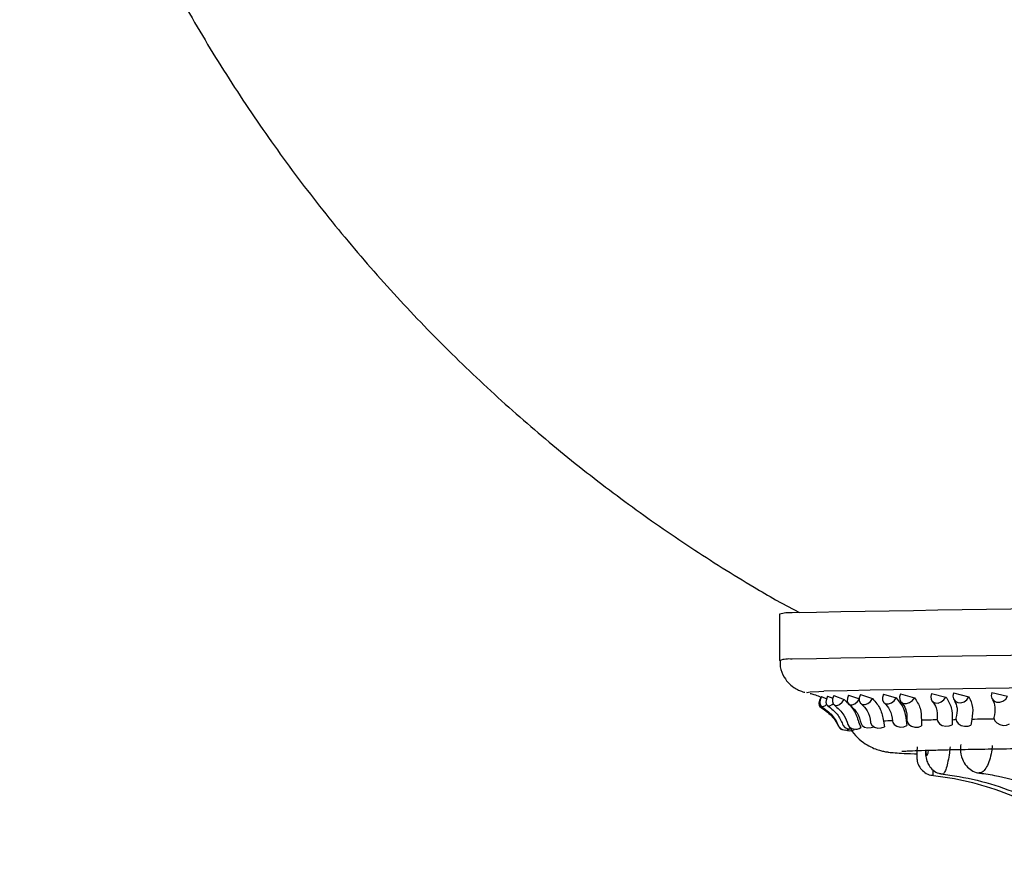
# Model space of a CAD drawing. Header units: millimetres. Extents: x 112 to 251, y 122 to 268.
# Tile 31 of 60: x 199 to 210, y 150 to 160. Entities that reach past the tile are written whole.
import ezdxf

# ---------------------------------------------------------------- set-up
doc = ezdxf.new("R2010")
doc.units = ezdxf.units.MM

msp = doc.modelspace()

# ---------------------------------------------------------------- linework, layer by layer
at = {"color": 7, "linetype": 'Continuous', "lineweight": 25}
for p, q in [((207.5421, 153.466), (207.8072, 153.3232)), ((207.5862, 153.3059), (207.5862, 152.7941)), ((207.8955, 152.4355), (207.8933, 152.436)), ((209.5093, 152.4359), (209.6779, 152.3917)), ((209.9328, 152.4392), (210.1061, 152.3991)), ((208.0497, 152.3959), (208.1044, 152.3698)), ((208.117, 152.4005), (208.1746, 152.3776)), ((208.1857, 152.4065), (208.3, 152.3628)), ((208.3486, 152.411), (208.4699, 152.3715)), ((208.4786, 152.4168), (208.6137, 152.373)), ((208.7339, 152.4211), (208.8754, 152.3814)), ((208.9227, 152.4267), (209.076, 152.3827)), ((209.2654, 152.4305), (209.4244, 152.3906)), ((208.4598, 152.1147), (208.4826, 152.0524)), ((208.7332, 152.1247), (208.7454, 152.0624)), ((208.985, 152.1308), (208.9935, 152.0746)), ((209.1529, 152.1342), (209.1543, 152.0719)), ((209.4939, 152.14), (209.4941, 152.0838)), ((209.7106, 152.1431), (209.7012, 152.0808))]:
    msp.add_line(p, q, dxfattribs=at)
at = {"color": 1, "linetype": 'Continuous', "lineweight": 25}
msp.add_line((208.0209, 152.4529), (208.0761, 152.4555), dxfattribs=at)
at = {"color": 1, "linetype": 'Continuous', "lineweight": 25, "flags": 128}
msp.add_lwpolyline([(207.8933, 152.436), (207.8877, 152.4399), (207.9251, 152.4464), (208.0209, 152.4529)], dxfattribs=at)
at = {"color": 7, "linetype": 'Continuous', "lineweight": 25, "flags": 128}
for points in [[(209.5093, 152.4359), (209.5011, 152.4012), (209.5067, 152.3686), (209.5255, 152.343), (209.5544, 152.3281), (209.5894, 152.3262), (209.625, 152.3376), (209.6561, 152.3606), (209.6779, 152.3917)], [(209.9328, 152.4392), (209.9256, 152.4047), (209.9325, 152.3725), (209.9525, 152.3474), (209.9827, 152.3333), (210.0184, 152.3322), (210.0543, 152.3443), (210.0851, 152.3677), (210.1061, 152.3991)], [(208.0437, 152.3899), (208.0281, 152.3552), (208.0206, 152.323), (208.0221, 152.298), (208.0326, 152.284), (208.0332, 152.2838)], [(208.0497, 152.3959), (208.0349, 152.3611), (208.0293, 152.3286), (208.0336, 152.303), (208.0473, 152.2882), (208.0682, 152.2865), (208.0933, 152.298), (208.1046, 152.3069)], [(208.117, 152.4005), (208.1027, 152.3659), (208.0979, 152.3337), (208.1036, 152.3087), (208.1187, 152.2947), (208.1411, 152.2938), (208.1673, 152.306), (208.1775, 152.3138)], [(208.1857, 152.4065), (208.1722, 152.3718), (208.1694, 152.3392), (208.1776, 152.3136), (208.1957, 152.2988), (208.2209, 152.2971), (208.2496, 152.3086), (208.2773, 152.3317), (208.3, 152.3628)], [(208.3486, 152.411), (208.3357, 152.3764), (208.3339, 152.3442), (208.3434, 152.3192), (208.363, 152.3052), (208.3895, 152.3042), (208.4191, 152.3164), (208.4474, 152.34), (208.4651, 152.3633)], [(208.4786, 152.4168), (208.4666, 152.3821), (208.4666, 152.3496), (208.4786, 152.324), (208.5008, 152.3092), (208.5299, 152.3074), (208.5615, 152.3188), (208.5909, 152.3419), (208.6137, 152.373)], [(208.7339, 152.4211), (208.7227, 152.3865), (208.7238, 152.3543), (208.7372, 152.3293), (208.7607, 152.3152), (208.7909, 152.3142), (208.8233, 152.3264), (208.8529, 152.3499), (208.8754, 152.3814)], [(208.9227, 152.4267), (208.9125, 152.392), (208.9153, 152.3594), (208.9309, 152.3338), (208.9567, 152.319), (208.989, 152.3171), (209.0229, 152.3286), (209.0535, 152.3516), (209.076, 152.3827)], [(209.2654, 152.4305), (209.2561, 152.396), (209.2602, 152.3638), (209.277, 152.3387), (209.3041, 152.3246), (209.3374, 152.3236), (209.3719, 152.3357), (209.4024, 152.3592), (209.4244, 152.3906)], [(208.5911, 152.1123), (208.5923, 152.1055), (208.6066, 152.0782), (208.6339, 152.058), (208.6699, 152.0479), (208.7091, 152.0494), (208.7454, 152.0624)], [(208.835, 152.122), (208.8373, 152.1103), (208.8534, 152.0854), (208.882, 152.0674), (208.9187, 152.059), (208.9579, 152.0616), (208.9935, 152.0746)], [(208.9921, 152.1368), (208.9956, 152.1152), (209.0131, 152.0879), (209.0429, 152.0677), (209.0802, 152.0575), (209.1194, 152.059), (209.1543, 152.0719)], [(209.3278, 152.1425), (209.3329, 152.1196), (209.3523, 152.0948), (209.3834, 152.0767), (209.4213, 152.0683), (209.4602, 152.0708), (209.4941, 152.0838)], [(209.4939, 152.14), (209.5109, 152.1402), (209.528, 152.1405), (209.5348, 152.1406)], [(209.534, 152.1558), (209.5339, 152.1543), (209.54, 152.1243), (209.5604, 152.097), (209.5921, 152.0767), (209.63, 152.0665), (209.6683, 152.0679), (209.7012, 152.0808)], [(209.9545, 152.1602), (209.9544, 152.1561), (209.963, 152.1282), (209.9854, 152.1033), (210.0184, 152.0853), (210.0568, 152.0768), (210.0946, 152.0792), (210.1261, 152.0922)], [(208.4862, 152.0993), (208.4983, 152.0755), (208.5238, 152.0576), (208.5587, 152.0492), (208.5975, 152.0518), (208.6272, 152.0615)]]:
    msp.add_lwpolyline(points, dxfattribs=at)
at = {"color": 7, "linetype": 'Continuous', "lineweight": 25}
for centre, radius, start, end in [((207.6876, 153.0043), 0.3181, 83.30018, 108.58073), ((215.9674, -261.7196), 415.1217, 88.766155, 91.137747), ((216.2204, -303.9345), 456.4627, 88.966934, 91.022338), ((209.6059, 121.0686), 31.0683, 91.43304, 91.60953), ((210.7598, 66.7439), 85.4054, 90.960602, 91.078114), ((212.0357, -18.2268), 170.3858, 90.69945, 90.781885), ((208.3152, 152.1145), 0.0899, 216.12837, 302.64781), ((208.2887, 152.08), 0.0508, 208.9486, 267.90411), ((208.3599, 152.1232), 0.0857, 213.47243, 288.63792), ((208.3584, 152.1182), 0.1017, 243.98241, 302.0322), ((208.4261, 152.1328), 0.0983, 208.82611, 305.08442)]:
    msp.add_arc(centre, radius, start, end, dxfattribs=at)
at = {"color": 1, "linetype": 'Continuous', "lineweight": 25}
for centre, radius, start, end in [((215.9675, -262.2403), 415.1306, 88.766188, 91.13773), ((207.6876, 152.4928), 0.318, 83.29526, 108.58749)]:
    msp.add_arc(centre, radius, start, end, dxfattribs=at)
at = {"color": 7, "linetype": 'Continuous', "lineweight": 25}
for points, knots in [([(199.1889, 164.7432), (199.263, 164.4415), (199.4107, 163.8397), (199.6917, 162.9561), (200.0137, 162.0929), (200.379, 161.2531), (200.7849, 160.4385), (201.2295, 159.6511), (201.7108, 158.8927), (202.2267, 158.165), (202.7747, 157.4695), (203.3525, 156.8075), (203.9577, 156.1804), (204.5876, 155.5893), (205.2396, 155.0351), (205.9107, 154.5185), (206.5982, 154.0406), (207.1454, 153.6962), (207.4629, 153.5119), (207.5421, 153.466)], [0, 0, 0, 0, 0.0645508, 0.1287226, 0.1925132, 0.2559171, 0.3189275, 0.3815349, 0.4437268, 0.5054884, 0.5668012, 0.6276437, 0.6879898, 0.7478092, 0.8070657, 0.8657161, 0.9237097, 0.9809865, 1, 1, 1, 1]), ([(207.5922, 152.7936), (207.5912, 152.7697), (207.5888, 152.7053), (207.6294, 152.6135), (207.691, 152.5344), (207.7557, 152.4856), (207.809, 152.4594), (207.8452, 152.4469), (207.8586, 152.4438), (207.8648, 152.4424)], [0, 0, 0, 0, 0.1182087, 0.31737901, 0.48257313, 0.62788783, 0.75573572, 0.88692351, 1, 1, 1, 1]), ([(207.923, 152.4301), (207.9259, 152.4295), (207.9364, 152.4275), (207.9741, 152.4187), (208.0216, 152.3984), (208.0433, 152.3891)], [0, 0, 0, 0, 0.1730347, 0.6230119, 1, 1, 1, 1]), ([(208.3, 152.3628), (208.338, 152.3258), (208.4147, 152.2511), (208.4447, 152.1604), (208.4598, 152.1147)], [0, 0, 0, 0, 0.4960133, 1, 1, 1, 1]), ([(208.6137, 152.373), (208.6454, 152.3359), (208.7093, 152.2612), (208.7252, 152.1704), (208.7332, 152.1247)], [0, 0, 0, 0, 0.4960107, 1, 1, 1, 1]), ([(208.7415, 152.3252), (208.764, 152.3015), (208.8164, 152.2462), (208.8282, 152.1678), (208.8349, 152.123)], [0, 0, 0, 0, 0.4288804, 1, 1, 1, 1]), ([(208.8754, 152.3814), (208.9058, 152.3435), (208.9649, 152.2699), (208.9784, 152.1762), (208.985, 152.1308)], [0, 0, 0, 0, 0.515056, 1, 1, 1, 1]), ([(208.9324, 152.3324), (208.9502, 152.3099), (208.9919, 152.2575), (208.9921, 152.1813), (208.9921, 152.1378)], [0, 0, 0, 0, 0.4282083, 1, 1, 1, 1]), ([(209.076, 152.3827), (209.1007, 152.3456), (209.1506, 152.2707), (209.1521, 152.1799), (209.1529, 152.1342)], [0, 0, 0, 0, 0.4960102, 1, 1, 1, 1]), ([(209.2746, 152.341), (209.2903, 152.3197), (209.327, 152.27), (209.3276, 152.1901), (209.3278, 152.1445)], [0, 0, 0, 0, 0.4288375, 1, 1, 1, 1]), ([(209.4244, 152.3906), (209.4478, 152.3527), (209.4933, 152.279), (209.4937, 152.1854), (209.4939, 152.14)], [0, 0, 0, 0, 0.515054, 1, 1, 1, 1]), ([(209.5177, 152.3507), (209.5307, 152.3245), (209.5575, 152.2708), (209.5421, 152.1963), (209.5342, 152.1581)], [0, 0, 0, 0, 0.4873756, 1, 1, 1, 1]), ([(209.6779, 152.3917), (209.6952, 152.3545), (209.73, 152.2796), (209.7171, 152.1888), (209.7106, 152.1431)], [0, 0, 0, 0, 0.4960096, 1, 1, 1, 1]), ([(209.9393, 152.361), (209.9512, 152.3351), (209.9756, 152.282), (209.9618, 152.203), (209.9547, 152.1625)], [0, 0, 0, 0, 0.4881852, 1, 1, 1, 1]), ([(208.0319, 152.2844), (208.0779, 152.2522), (208.1711, 152.187), (208.2195, 152.1), (208.244, 152.056)], [0, 0, 0, 0, 0.4933571, 1, 1, 1, 1]), ([(208.0451, 152.2894), (208.0897, 152.2564), (208.1804, 152.1894), (208.2215, 152.105), (208.2423, 152.0622)], [0, 0, 0, 0, 0.4921756, 1, 1, 1, 1]), ([(208.1139, 152.2972), (208.1581, 152.2618), (208.2378, 152.1979), (208.2729, 152.1134), (208.2885, 152.0758)], [0, 0, 0, 0, 0.5551573, 1, 1, 1, 1]), ([(208.1882, 152.3027), (208.2291, 152.2669), (208.3029, 152.2023), (208.3283, 152.1223), (208.3397, 152.0865)], [0, 0, 0, 0, 0.5535238, 1, 1, 1, 1]), ([(208.352, 152.3107), (208.3856, 152.2802), (208.4521, 152.2198), (208.475, 152.1391), (208.4862, 152.0991)], [0, 0, 0, 0, 0.5054636, 1, 1, 1, 1]), ([(208.486, 152.3169), (208.5115, 152.2917), (208.5711, 152.2327), (208.5837, 152.1567), (208.591, 152.1133)], [0, 0, 0, 0, 0.4284435, 1, 1, 1, 1]), ([(208.3564, 152.0586), (208.3782, 152.026), (208.4218, 151.9608), (208.5071, 151.8881), (208.5919, 151.8375), (208.6641, 151.8087), (208.7194, 151.7932), (208.7627, 151.7847), (208.803, 151.779), (208.8549, 151.7739), (208.9372, 151.7689), (209.0211, 151.7649), (209.0941, 151.7628), (209.1026, 151.7625)], [0, 0, 0, 0, 0.0519877, 0.1039998, 0.1502067, 0.191598, 0.2315673, 0.2826783, 0.353404, 0.4670598, 0.6928455, 0.9643643, 1, 1, 1, 1]), ([(208.9386, 151.7901), (208.9401, 151.7903), (208.9445, 151.7907), (208.9875, 151.7936), (209.0668, 151.7972), (209.1905, 151.8015), (209.3834, 151.8066), (209.6287, 151.8117), (209.9233, 151.8167), (210.264, 151.8215), (210.6477, 151.826), (211.0714, 151.8302), (211.5319, 151.8341), (212.026, 151.8376), (212.5499, 151.8407), (213.1, 151.8434), (213.6725, 151.8456), (214.2631, 151.8474), (214.8677, 151.8487), (215.4821, 151.8496), (216.1019, 151.8499), (216.7228, 151.8498), (217.3403, 151.8492), (217.95, 151.8481), (218.5477, 151.8465), (219.1292, 151.8445), (219.6903, 151.842), (220.227, 151.8391), (220.7356, 151.8358), (221.2124, 151.8321), (221.6539, 151.828), (222.0572, 151.8236), (222.4191, 151.8189), (222.7369, 151.814), (223.0082, 151.8088), (223.2302, 151.8036), (223.3952, 151.7984), (223.4982, 151.794), (223.549, 151.7906), (223.5525, 151.7903), (223.5536, 151.7902)], [0, 0, 0, 0, 0.0105923, 0.0301166, 0.0449804, 0.0708135, 0.0978722, 0.1256362, 0.1536839, 0.1818623, 0.2101078, 0.238391, 0.2666969, 0.2950176, 0.3233477, 0.3516846, 0.3800263, 0.4083713, 0.4367184, 0.4650671, 0.4934167, 0.521767, 0.5501171, 0.578467, 0.6068155, 0.6351623, 0.6635069, 0.6918485, 0.7201854, 0.748516, 0.7768378, 0.8051464, 0.8334352, 0.8616921, 0.8898948, 0.917996, 0.9458855, 0.9703491, 0.9903227, 1, 1, 1, 1]), ([(209.106, 151.8404), (209.1053, 151.8279), (209.1039, 151.8009), (209.1024, 151.7618), (209.102, 151.7361), (209.1024, 151.7161), (209.1045, 151.6926), (209.1135, 151.6514), (209.1401, 151.5998), (209.1918, 151.5531), (209.2412, 151.5276), (209.2727, 151.5273), (209.2806, 151.5272)], [0, 0, 0, 0, 0.0849296, 0.1835148, 0.2914683, 0.3471091, 0.3967578, 0.4710983, 0.6363166, 0.7849091, 0.9461129, 1, 1, 1, 1]), ([(209.1984, 151.8015), (209.1986, 151.7851), (209.199, 151.7424), (209.2091, 151.689), (209.2369, 151.6276), (209.2806, 151.5791), (209.3346, 151.5461), (209.3728, 151.5425), (209.3874, 151.5412)], [0, 0, 0, 0, 0.137129, 0.3562031, 0.5046684, 0.6919276, 0.8820894, 1, 1, 1, 1]), ([(209.5879, 151.8646), (209.5864, 151.8479), (209.5811, 151.792), (209.5989, 151.7099), (209.6428, 151.629), (209.7046, 151.5778), (209.7566, 151.5522), (209.7865, 151.553), (209.7903, 151.5531)], [0, 0, 0, 0, 0.1177749, 0.3949344, 0.6066637, 0.78608, 0.9729357, 1, 1, 1, 1]), ([(209.2611, 151.5264), (209.3296, 151.5178), (209.5346, 151.4918), (209.8701, 151.4104), (210.2572, 151.2653), (210.623, 151.0721), (210.9612, 150.8341), (211.195, 150.6226), (211.3148, 150.4926), (211.3413, 150.4637)], [0, 0, 0, 0, 0.08684677, 0.25955328, 0.4323452, 0.60513734, 0.77793014, 0.95072273, 1, 1, 1, 1]), ([(209.368, 151.5401), (209.4353, 151.5313), (209.6367, 151.505), (209.9665, 151.423), (210.3472, 151.2773), (210.7069, 151.0834), (211.0394, 150.8449), (211.269, 150.6332), (211.3865, 150.5033), (211.4124, 150.4748)], [0, 0, 0, 0, 0.0868186, 0.2597056, 0.4326647, 0.6055901, 0.7784702, 0.9513013, 1, 1, 1, 1]), ([(209.7725, 151.5535), (209.8351, 151.5446), (210.023, 151.5182), (210.331, 151.436), (210.6871, 151.2899), (211.0237, 151.0956), (211.3349, 150.8568), (211.5485, 150.6462), (211.6575, 150.5178), (211.6805, 150.4907)], [0, 0, 0, 0, 0.0867202, 0.2604234, 0.4341044, 0.6075707, 0.7807831, 0.9537294, 1, 1, 1, 1])]:
    msp.add_open_spline(points, degree=3, knots=knots, dxfattribs=at)
at = {"color": 1, "linetype": 'Continuous', "lineweight": 25}
for points, knots in [([(209.2016, 151.8016), (209.2018, 151.7955), (209.2024, 151.7793), (209.2056, 151.7606), (209.2099, 151.7496), (209.2149, 151.7468), (209.2205, 151.752), (209.2266, 151.7692), (209.2309, 151.7873), (209.2325, 151.8001), (209.2328, 151.8024)], [0, 0, 0, 0, 0.0941318, 0.2494933, 0.4046173, 0.5015044, 0.6563479, 0.8111898, 0.96615, 1, 1, 1, 1]), ([(209.4697, 151.84), (209.4674, 151.8176), (209.4616, 151.7617), (209.4474, 151.6773), (209.4282, 151.6001), (209.4078, 151.5516), (209.3936, 151.5346), (209.3876, 151.5384), (209.3871, 151.5387)], [0, 0, 0, 0, 0.1408751, 0.351231, 0.5613439, 0.7713945, 0.9815168, 1, 1, 1, 1]), ([(209.9362, 151.8529), (209.9337, 151.8305), (209.9275, 151.7745), (209.9065, 151.6902), (209.8741, 151.6131), (209.8359, 151.5644), (209.8067, 151.5476), (209.7924, 151.5519), (209.7904, 151.5526)], [0, 0, 0, 0, 0.1385971, 0.3455552, 0.5522727, 0.75893, 0.965655, 1, 1, 1, 1]), ([(209.2806, 151.5842), (209.2799, 151.5688), (209.2784, 151.5353), (209.279, 151.5211), (209.2804, 151.5244), (209.2804, 151.5245)], [0, 0, 0, 0, 0.4567682, 0.9910172, 1, 1, 1, 1])]:
    msp.add_open_spline(points, degree=3, knots=knots, dxfattribs=at)

doc.saveas('drawing.dxf')
